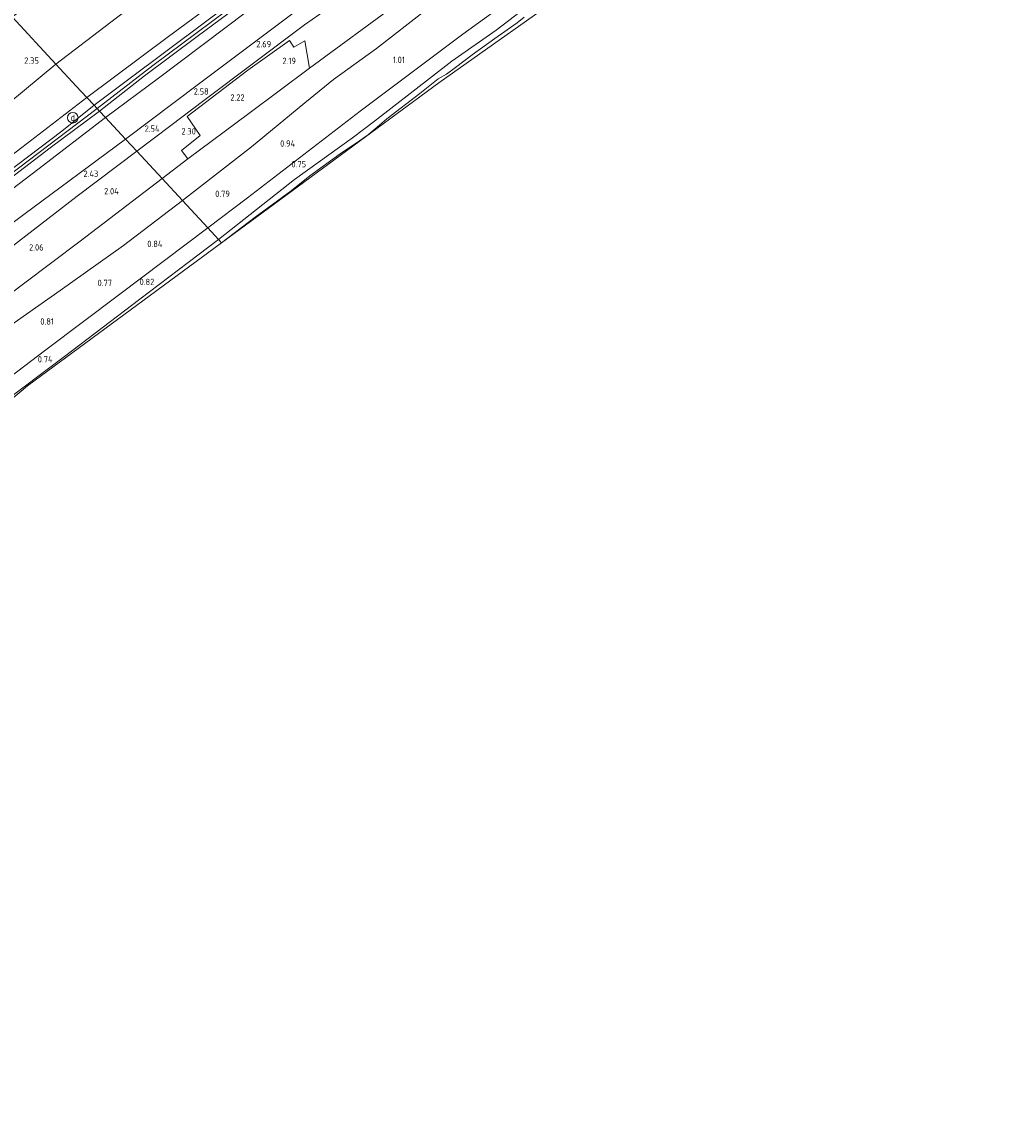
# Model space of a CAD drawing. Extents: x 130905 to 137824, y 412333 to 417928.
# Tile 173 of 256: x 134473 to 134752, y 414934 to 415240. Entities that reach past the tile are written whole.
import ezdxf
from ezdxf.enums import TextEntityAlignment as Align
from ezdxf.lldxf.tags import DXFTag

# ---------------------------------------------------------------- set-up
doc = ezdxf.new("R2010")
doc.units = 0
for name, color, linetype, lineweight in [('B-ME-GR-GRAS-GV', 60, 'Continuous', 13), ('B-ME-GW-TALUD_KRUIN-G', 90, 'Continuous', 18), ('B-ME-GW-TALUD_TEEN-G', 90, 'Continuous', 18), ('B-ME-IE-MEUBILAIR_DIJKPAAL-S', 7, 'Continuous', 25), ('B-ME-IE-TERREINAFSCHEIDING_KUNSTMATIG_HEKWERK-G', 20, 'IE-TERREINAFSCHEIDING-KUNSTMATIG', 18), ('B-ME-KG-GRENS_OPNAME-G', 210, 'KG-OPNAME', 18), ('B-ME-OG-TERREIN_GROEN-GV', 7, 'Continuous', 18), ('B-ME-OG-WATER_SLOOT-G', 120, 'Continuous', 18), ('B-ME-OG-WATER_SLOOT-GV', 120, 'Continuous', 18), ('B-ME-VH-VERHARDING_ASFALT-GV', 252, 'Continuous', 18), ('B-ME-WH-WINTERBED-G', 150, 'WH-WINTERBED', 18), ('X-XX-AL-HOOGTELABEL-S', 7, 'Continuous', 25)]:
    doc.layers.add(name, color=color, linetype=linetype, lineweight=lineweight)
doc.styles.add('NLCS-ISO', font='NLCS-ISO.ttf')
doc.styles.add('NLCS-ISO-ANNOTATIVE-T18', font='NLCS-ISO.ttf', dxfattribs={"height": 1.8})
doc.styles.get("Standard").update_dxf_attribs({"font": 'arial.ttf'})
doc.linetypes.add('IE-TERREINAFSCHEIDING-KUNSTMATIG', pattern='A,4,[82,NLCS.SHX,S=0.75,R=90,X=0,Y=0],4,-2', length=10)
tags = doc.linetypes.add('KG-OPNAME', pattern='A,5.5,-2,["O",Standard,S=1.8,R=0,X=-0.5,Y=-0.9],-2,5.5,-2,[5,NLCS.SHX,S=0.75,R=0,X=0,Y=0],-2', length=19).pattern_tags.tags
tags[6] = DXFTag(74, 10)
tags = doc.linetypes.add('WH-WINTERBED', pattern='A,6,-3.5,["WB",Standard,S=1.8,R=0,X=-1.5,Y=-0.9],-3.5,6,-3.5,6,-3.5,6,-3.5,6,-3.5', length=51).pattern_tags.tags
tags[6] = DXFTag(74, 10)

# ---------------------------------------------------------------- blocks, each defined once
blk = doc.blocks.new('SAL-HOOGTELABEL-SO')
at = {"color": 0, "linetype": 'ByBlock', "lineweight": -2, "style": 'NLCS-ISO-ANNOTATIVE-T18'}
blk.add_attdef('HOOGTE', text='', height=1.8, dxfattribs=at).set_placement((2.79, 0), align=Align.RIGHT)
blk = doc.blocks.new('SIE-DIJKPAAL-SO')
at = {"color": 0, "linetype": 'ByBlock', "lineweight": 18}
blk.add_circle((0, 0), 1.5, dxfattribs=at)
at = {"color": 0, "linetype": 'ByBlock', "lineweight": 18, "style": 'NLCS-ISO'}
blk.add_text('d', height=1.8, dxfattribs=at).set_placement((0, 0), align=Align.MIDDLE_CENTER)

msp = doc.modelspace()

# ---------------------------------------------------------------- linework, layer by layer
at = {"layer": 'B-ME-GR-GRAS-GV'}
for points in [[(134764.129, 415350.627, 0.706), (134732.359, 415328.059, 0.761), (134705.171, 415308.411, 0.793), (134681.599, 415291.571, 0.524), (134674.087, 415286.259, 0.864), (134647.03, 415266.885, 0.801), (134625.354, 415251.25, 0.709), (134617.528, 415245.951, 0.507), (134606.765, 415237.835, 1.008), (134594.285, 415229.016, 0.844), (134572.492, 415212.124, 0.811), (134566.268, 415207.432, 0.799), (134549.876, 415195.653, 0.928), (134528.457, 415178.691, 0.762), (134525.462, 415182.047, 0.809), (134536.676, 415190.458, 0.797), (134568.426, 415214.908, 0.758), (134597.383, 415236.649, 0.77), (134627.288, 415258.405, 0.7), (134661.782, 415283.132, 0.752), (134693.586, 415306.052, 0.724), (134725.16, 415328.745, 0.671), (134757.621, 415351.321, 0.673)], [(134531.115, 415244.857, 6.325), (134515.097, 415232.952, 6.338), (134501.732, 415222.81, 6.288), (134493.383, 415216.631, 6.268), (134491.359, 415218.813, 6.109), (134514.371, 415236.021, 6.186), (134543.53, 415257.537, 6.215)], [(134536.426, 415243.016, 6.071), (134511.54, 415224.271, 6.089), (134496.588, 415213.176, 6.071), (134494.939, 415214.992, 6.255), (134507.597, 415224.881, 6.318), (134522.442, 415235.996, 6.33), (134539.393, 415248.655, 6.255)], [(134579.224, 415245.542, 1.806), (134554.162, 415227.092, 1.865), (134552.812, 415234.774, 2.203), (134549.714, 415232.989, 2.328), (134548.501, 415234.891, 2.365), (134536.752, 415226.473, 2.365), (134519.687, 415213.415, 2.353), (134523.302, 415208.04, 2.09), (134518.031, 415203.879, 2.103), (134519.872, 415201.465, 1.978), (134512.556, 415195.961, 1.963), (134505.413, 415203.626, 2.505), (134515.035, 415210.948, 2.48), (134524.393, 415217.935, 2.43), (134552.728, 415239.341, 2.518), (134563.533, 415246.913, 2.505)], [(134587.031, 415243.563, 0.95), (134573.017, 415232.638, 0.904), (134560.938, 415223.892, 0.85), (134552.828, 415217.267, 0.892), (134537.836, 415204.837, 0.803), (134518.321, 415189.745, 0.876), (134512.556, 415195.961, 1.963), (134519.872, 415201.465, 1.978), (134537.017, 415214.279, 1.921), (134554.162, 415227.092, 1.865), (134579.224, 415245.542, 1.806)], [(134614.742, 415241.431, -0.237), (134612.739, 415239.853, -0.237), (134606.408, 415235.416, -0.237), (134600.055, 415230.852, -0.237), (134595.342, 415227.285, -0.237), (134592.792, 415225.432, -0.237), (134590.469, 415224.036, -0.237), (134585.267, 415219.966, -0.237), (134575.977, 415212.785, -0.237), (134572.677, 415209.927, -0.237), (134570.81, 415208.361, -0.237), (134568.271, 415206.599, -0.237), (134562.84, 415202.928, -0.237), (134554.29, 415196.661, -0.237), (134548.997, 415192.43, -0.237), (134538.796, 415185.02, -0.237), (134529.338, 415177.754, -0.237), (134528.457, 415178.691, 0.762), (134549.876, 415195.653, 0.928), (134566.268, 415207.432, 0.799), (134572.492, 415212.124, 0.811), (134594.285, 415229.016, 0.844), (134606.765, 415237.835, 1.008), (134617.528, 415245.951, 0.507)], [(134470.283, 415241.535, 1.849), (134482.604, 415228.251, 2.715), (134464.809, 415213.567, 2.809)], [(134448.458, 415186.012, 6.116), (134473.007, 415204.693, 6.11), (134491.359, 415218.813, 6.109), (134493.383, 415216.631, 6.268), (134484.265, 415209.28, 6.293), (134462.123, 415192.527, 6.255)], [(134468.129, 415194.752, 6.305), (134481.015, 415204.597, 6.305), (134494.939, 415214.992, 6.255), (134496.588, 415213.176, 6.071), (134477.546, 415198.472, 6.065), (134455.65, 415181.817, 6.047)], [(134466.812, 415132.093, 0.887), (134485.004, 415145.747, 0.837), (134506.269, 415161.916, 0.874), (134519.93, 415172.264, 0.774), (134528.457, 415178.691, 0.762), (134529.338, 415177.754, -0.237), (134474.628, 415137.446, 0.275), (134460.518, 415125.686, -0.237)]]:
    msp.add_polyline3d(points, dxfattribs=at)
for points in [[(134499.716, 415241.279, 2.706), (134482.604, 415228.251, 2.715), (134470.283, 415241.535, 1.849), (134481.703, 415249.428, 1.939), (134499.443, 415261.507, 2.074), (134519.105, 415276.638, 1.975), (134538.767, 415291.769, 1.875), (134555.356, 415303.672, 1.788), (134561.307, 415295.636, 2.358), (134561.485, 415295.395, 2.375), (134563.836, 415292.275, 2.475), (134565.602, 415289.931, 2.55), (134558.283, 415284.546, 2.778), (134527.434, 415262.277, 2.665)], [(134514.371, 415236.021, 6.186), (134491.359, 415218.813, 6.109), (134488.32, 415222.048, 4.53), (134482.604, 415228.251, 2.715), (134499.716, 415241.279, 2.706), (134527.434, 415262.277, 2.665), (134558.283, 415284.546, 2.778), (134565.602, 415289.931, 2.55), (134569.925, 415283.999, 4.488), (134573.275, 415279.548, 6.013), (134543.53, 415257.537, 6.215)], [(134522.819, 415222.578, 2.751), (134502.276, 415207.043, 2.749), (134496.588, 415213.176, 6.071), (134511.54, 415224.271, 6.089), (134536.426, 415243.016, 6.071), (134553.448, 415255.667, 6.104), (134570.471, 415268.318, 6.137), (134577.816, 415273.701, 6.225), (134582.583, 415266.646, 2.809), (134551.846, 415244.282, 2.766)], [(134515.035, 415210.948, 2.48), (134505.413, 415203.626, 2.505), (134502.276, 415207.043, 2.749), (134522.819, 415222.578, 2.751), (134551.846, 415244.282, 2.766), (134582.583, 415266.646, 2.809), (134585.517, 415263.072, 2.518), (134574.929, 415255.41, 2.505), (134563.533, 415246.913, 2.505), (134552.728, 415239.341, 2.518), (134524.393, 415217.935, 2.43)], [(134379.584, 415130.943, 5.996), (134358.358, 415113.602, 6.198), (134351.671, 415107.671, 6.259), (134350.654, 415107.271, 6.225), (134349.269, 415109.17, 5.45), (134346.797, 415112.15, 4.475), (134342.826, 415117.029, 3.338), (134340.513, 415120.031, 2.763), (134343.101, 415119.574, 2.72), (134349.912, 415124.517, 2.541), (134360.333, 415132.77, 2.409), (134366.068, 415137.935, 2.376), (134370.241, 415141.268, 2.5), (134386.453, 415152.559, 2.698), (134416.638, 415176.486, 2.8), (134440.627, 415194.71, 2.781), (134464.809, 415213.567, 2.809), (134482.604, 415228.251, 2.715), (134488.32, 415222.048, 4.53), (134491.359, 415218.813, 6.109), (134473.007, 415204.693, 6.11), (134448.458, 415186.012, 6.116), (134423.889, 415166.587, 6.043), (134398.65, 415146.422, 6.021)], [(134363.516, 415097.954, 2.816), (134363.5, 415096.637, 2.605), (134359.574, 415098.788, 4.518), (134355.794, 415100.851, 6.193), (134359.309, 415105.5, 6.128), (134372.79, 415117.111, 6.088), (134400.457, 415138.633, 6.092), (134427.871, 415160.024, 6.067), (134455.65, 415181.817, 6.047), (134477.546, 415198.472, 6.065), (134496.588, 415213.176, 6.071), (134502.276, 415207.043, 2.749), (134473.553, 415185.79, 2.725), (134456.718, 415173.203, 2.7), (134440.009, 415160.194, 2.675), (134422.779, 415146.052, 2.62), (134405.308, 415132.331, 2.565), (134389.388, 415119.441, 2.604), (134373.388, 415106.368, 2.642), (134366.206, 415100.636, 2.737)], [(134369.409, 415096.492, 2.405), (134364.108, 415096.305, 2.605), (134363.5, 415096.637, 2.605), (134363.516, 415097.954, 2.816), (134366.206, 415100.636, 2.737), (134373.388, 415106.368, 2.642), (134389.388, 415119.441, 2.604), (134405.308, 415132.331, 2.565), (134422.779, 415146.052, 2.62), (134440.009, 415160.194, 2.675), (134456.718, 415173.203, 2.7), (134473.553, 415185.79, 2.725), (134502.276, 415207.043, 2.749), (134505.413, 415203.626, 2.505), (134488.622, 415190.933, 2.518), (134472.081, 415178.195, 2.505), (134453.946, 415164.142, 2.38), (134438.556, 415152.182, 2.418), (134426.091, 415142.292, 2.405), (134418.811, 415136.687, 2.355), (134406.324, 415126.512, 2.405), (134394.929, 415117.345, 2.43), (134383.579, 415108.2, 2.38), (134372.445, 415099.078, 2.443)], [(134377.831, 415089.382, 1.608), (134375.964, 415085.579, 1.568), (134369.409, 415096.492, 2.405), (134372.445, 415099.078, 2.443), (134383.579, 415108.2, 2.38), (134394.929, 415117.345, 2.43), (134406.324, 415126.512, 2.405), (134418.811, 415136.687, 2.355), (134426.091, 415142.292, 2.405), (134438.556, 415152.182, 2.418), (134453.946, 415164.142, 2.38), (134472.081, 415178.195, 2.505), (134488.622, 415190.933, 2.518), (134505.413, 415203.626, 2.505), (134512.556, 415195.961, 1.963), (134489.455, 415178.258, 1.909), (134473.485, 415166.213, 1.876), (134457.515, 415154.169, 1.842), (134428.953, 415131.493, 1.836), (134414.997, 415120.539, 1.824), (134395.516, 415105.103, 1.829), (134384.217, 415096.311, 1.733)], [(134379.13, 415084.308, 0.941), (134378.304, 415081.973, 0.982), (134375.964, 415085.579, 1.568), (134377.831, 415089.382, 1.608), (134384.217, 415096.311, 1.733), (134395.516, 415105.103, 1.829), (134414.997, 415120.539, 1.824), (134428.953, 415131.493, 1.836), (134457.515, 415154.169, 1.842), (134473.485, 415166.213, 1.876), (134489.455, 415178.258, 1.909), (134512.556, 415195.961, 1.963), (134518.321, 415189.745, 0.876), (134501.668, 415177.014, 0.921), (134483.825, 415164.36, 0.89), (134458.75, 415146.752, 0.855), (134427.971, 415126.804, 1.474), (134416.415, 415118.684, 1.574), (134402.23, 415107.729, 1.511), (134391.244, 415099.096, 1.524), (134385.098, 415093.609, 1.149), (134384.693, 415090.189, 1.032), (134380.925, 415086.706, 0.994)], [(134380.726, 415066.832, 0.812), (134379.59, 415065.688, 0.962), (134378.276, 415066.482, 1.049), (134377.723, 415071.093, 0.995), (134380.791, 415073.338, 1.033), (134390.446, 415080.588, 0.895), (134402.872, 415089.54, 0.938), (134422.035, 415103.728, 0.835), (134451.245, 415125.995, 0.904), (134479.782, 415147.561, 0.779), (134500.607, 415163.283, 0.776), (134525.462, 415182.047, 0.809), (134528.457, 415178.691, 0.762), (134519.93, 415172.264, 0.774), (134506.269, 415161.916, 0.874), (134485.004, 415145.747, 0.837), (134466.812, 415132.093, 0.887), (134453.583, 415122.076, 0.862), (134435.869, 415108.72, 0.912), (134425.882, 415101.404, 0.962), (134416.941, 415094.672, 0.712), (134408.9, 415088.479, 0.724), (134401.779, 415083.121, 0.912), (134393.523, 415076.505, 0.837)]]:
    msp.add_polyline3d(points, close=True, dxfattribs=at)
at = {"layer": 'B-ME-GW-TALUD_KRUIN-G'}
for points in [[(134758.596, 415408.513, 6.229), (134736.254, 415393.171, 6.193), (134708.879, 415374.22, 6.211), (134680, 415354.47, 6.279), (134649.332, 415333.459, 6.147), (134630.543, 415320.271, 6.297), (134604.828, 415302.271, 6.155), (134580.335, 415285.131, 6.196), (134573.275, 415279.548, 6.013), (134543.53, 415257.537, 6.215), (134514.371, 415236.021, 6.186), (134491.359, 415218.813, 6.109)], [(134763.274, 415402.528, 5.939), (134731.832, 415380.984, 6.006), (134700.39, 415359.441, 6.073), (134676.92, 415343.196, 6.037), (134651.931, 415325.989, 6.055), (134621.859, 415304.595, 6.015), (134593.163, 415284.647, 6.052), (134577.816, 415273.701, 6.225), (134570.471, 415268.318, 6.137), (134553.448, 415255.667, 6.104), (134536.426, 415243.016, 6.071), (134511.54, 415224.271, 6.089), (134496.588, 415213.176, 6.071)], [(134777.051, 415384.901, 1.834), (134747.382, 415364.22, 1.801), (134718.49, 415344.689, 1.813), (134700.454, 415332.486, 1.892), (134682.419, 415320.283, 1.97), (134664.525, 415307.938, 1.879), (134646.63, 415295.593, 1.787), (134618.442, 415274.86, 1.85), (134607.833, 415267.191, 1.944), (134579.224, 415245.542, 1.806), (134554.162, 415227.092, 1.865), (134537.017, 415214.279, 1.921), (134519.872, 415201.465, 1.978), (134512.556, 415195.961, 1.963)], [(134337.281, 415121.171, 2.991), (134341.627, 415114.976, 4.212), (134345.107, 415110.22, 5.299), (134346.628, 415108.205, 5.749), (134348.443, 415106.448, 6.202), (134350.654, 415107.271, 6.225), (134351.671, 415107.671, 6.259), (134358.358, 415113.602, 6.198), (134379.584, 415130.943, 5.996), (134398.65, 415146.422, 6.021), (134423.889, 415166.587, 6.043), (134448.458, 415186.012, 6.116), (134473.007, 415204.693, 6.11), (134491.359, 415218.813, 6.109)], [(134355.794, 415100.851, 6.193), (134359.309, 415105.5, 6.128), (134372.79, 415117.111, 6.088), (134400.457, 415138.633, 6.092), (134427.871, 415160.024, 6.067), (134455.65, 415181.817, 6.047), (134477.546, 415198.472, 6.065), (134496.588, 415213.176, 6.071)], [(134395.516, 415105.103, 1.829), (134414.997, 415120.539, 1.824), (134428.953, 415131.493, 1.836), (134457.515, 415154.169, 1.842), (134473.485, 415166.213, 1.876), (134489.455, 415178.258, 1.909), (134512.556, 415195.961, 1.963)]]:
    msp.add_polyline3d(points, dxfattribs=at)
at = {"layer": 'B-ME-GW-TALUD_TEEN-G'}
for points in [[(134749.976, 415419.542, 2.529), (134732.507, 415407.85, 2.529), (134713.817, 415394.861, 2.641), (134683.811, 415373.622, 2.745), (134655.399, 415354.135, 2.684), (134638.466, 415342.439, 2.686), (134621.533, 415330.743, 2.687), (134589.782, 415307.838, 2.648), (134565.602, 415289.931, 2.55), (134558.283, 415284.546, 2.778), (134527.434, 415262.277, 2.665), (134499.716, 415241.279, 2.706), (134482.604, 415228.251, 2.715)], [(134768.098, 415396.355, 2.669), (134735.778, 415374.661, 2.804), (134719.226, 415362.917, 2.768), (134702.674, 415351.174, 2.732), (134679.893, 415335.403, 2.711), (134657.113, 415319.633, 2.69), (134636.475, 415305.056, 2.743), (134620.018, 415293.27, 2.682), (134603.561, 415281.484, 2.621), (134582.583, 415266.646, 2.809), (134551.846, 415244.282, 2.766), (134522.819, 415222.578, 2.751), (134502.276, 415207.043, 2.749)], [(134518.321, 415189.745, 0.876), (134537.836, 415204.837, 0.803), (134552.828, 415217.267, 0.892), (134560.938, 415223.892, 0.85), (134573.017, 415232.638, 0.904), (134587.031, 415243.563, 0.95), (134598.995, 415251.563, 1.002), (134623.42, 415269.787, 0.856), (134627.892, 415273.11, 0.683), (134634.593, 415278.243, 0.791), (134645.277, 415286.591, 0.61), (134650.036, 415290.152, 0.556), (134663.048, 415299.454, 0.697), (134679.944, 415311.062, 0.867), (134697.902, 415323.676, 1.173), (134711.909, 415333.518, 0.971), (134726.754, 415342.971, 0.901), (134741.19, 415352.572, 0.949), (134766.697, 415370.622, 1.118), (134780.249, 415380.81, 1.075)], [(134343.101, 415119.574, 2.72), (134349.912, 415124.517, 2.541), (134360.333, 415132.77, 2.409), (134366.068, 415137.935, 2.376), (134370.241, 415141.268, 2.5), (134386.453, 415152.559, 2.698), (134416.638, 415176.486, 2.8), (134440.627, 415194.71, 2.781), (134464.809, 415213.567, 2.809), (134482.604, 415228.251, 2.715)], [(134368.35, 415088.179, 2.162), (134365.777, 415092.353, 2.451), (134364.19, 415095.086, 2.815), (134363.5, 415096.637, 2.605), (134363.516, 415097.954, 2.816), (134366.206, 415100.636, 2.737), (134373.388, 415106.368, 2.642), (134389.388, 415119.441, 2.604), (134405.308, 415132.331, 2.565), (134422.779, 415146.052, 2.62), (134440.009, 415160.194, 2.675), (134456.718, 415173.203, 2.7), (134473.553, 415185.79, 2.725), (134502.276, 415207.043, 2.749)], [(134518.321, 415189.745, 0.876), (134501.668, 415177.014, 0.921), (134483.825, 415164.36, 0.89), (134458.75, 415146.752, 0.855), (134438.657, 415129.35, 0.978), (134415.367, 415111.795, 0.996), (134393.046, 415095.383, 1.002), (134384.693, 415090.189, 1.032), (134380.925, 415086.706, 0.994), (134379.13, 415084.308, 0.941), (134378.304, 415081.973, 0.982), (134377.144, 415078.696, 1.04)]]:
    msp.add_polyline3d(points, dxfattribs=at)
at = {"layer": 'B-ME-IE-TERREINAFSCHEIDING_KUNSTMATIG_HEKWERK-G'}
for points in [[(134505.413, 415203.626, 2.505), (134515.035, 415210.948, 2.48), (134524.393, 415217.935, 2.43), (134552.728, 415239.341, 2.518), (134563.533, 415246.913, 2.505), (134574.929, 415255.41, 2.505), (134585.517, 415263.072, 2.518), (134582.583, 415266.646, 2.809)], [(134369.409, 415096.492, 2.405), (134372.445, 415099.078, 2.443), (134383.579, 415108.2, 2.38), (134394.929, 415117.345, 2.43), (134406.324, 415126.512, 2.405), (134418.811, 415136.687, 2.355), (134426.091, 415142.292, 2.405), (134438.556, 415152.182, 2.418), (134453.946, 415164.142, 2.38), (134472.081, 415178.195, 2.505), (134488.622, 415190.933, 2.518), (134505.413, 415203.626, 2.505)]]:
    msp.add_polyline3d(points, dxfattribs=at)
at = {"layer": 'B-ME-KG-GRENS_OPNAME-G'}
for points in [[(134529.338, 415177.754, -0.237), (134547.486, 415191.125, -0.237), (134590.613, 415222.9, -0.403), (134630.782, 415251.456, -0.369), (134718.505, 415313.818, -0.445), (134754.271, 415338.924, -0.237), (134792.249, 415365.583, 0.01)], [(134239.306, 414934.15, 0.97), (134286.332, 414976.238, 0.845), (134287.17, 414976.988, -0.086), (134288.119, 414977.837, -0.086), (134288.992, 414978.618, 0.858), (134290.369, 414979.851, 0.907), (134291.781, 414981.114, 0.892), (134321.278, 415007.514, 0.865), (134351.991, 415035.001, 0.789), (134355.829, 415038.436, 0.738), (134379.041, 415057.781, 0.969), (134380.16, 415058.714, 0.987), (134382.215, 415060.427, 1.01), (134383.06, 415061.131, 1.025), (134409.074, 415082.812, 0.539), (134409.92, 415083.517, -0.237), (134410.269, 415083.808, -0.237), (134419.657, 415091.633, -0.237), (134431.323, 415101.355, -0.237), (134460.518, 415125.686, -0.237), (134474.628, 415137.446, 0.275), (134529.338, 415177.754, -0.237)]]:
    msp.add_polyline3d(points, dxfattribs=at)
at = {"layer": 'B-ME-OG-TERREIN_GROEN-GV'}
msp.add_polyline3d([(134627.288, 415258.405, 0.7), (134597.383, 415236.649, 0.77), (134568.426, 415214.908, 0.758), (134536.676, 415190.458, 0.797), (134525.462, 415182.047, 0.809), (134518.321, 415189.745, 0.876), (134537.836, 415204.837, 0.803), (134552.828, 415217.267, 0.892), (134560.938, 415223.892, 0.85), (134573.017, 415232.638, 0.904), (134587.031, 415243.563, 0.95)], dxfattribs=at)
for points in [[(134548.501, 415234.891, 2.365), (134549.714, 415232.989, 2.328), (134552.812, 415234.774, 2.203), (134554.162, 415227.092, 1.865), (134537.017, 415214.279, 1.921), (134519.872, 415201.465, 1.978), (134518.031, 415203.879, 2.103), (134523.302, 415208.04, 2.09), (134519.687, 415213.415, 2.353), (134536.752, 415226.473, 2.365)], [(134380.791, 415073.338, 1.033), (134377.723, 415071.093, 0.995), (134378.584, 415078.746, 0.957), (134379.631, 415079.843, 0.945), (134386.832, 415086.277, 1.003), (134384.693, 415090.189, 1.032), (134393.046, 415095.383, 1.002), (134415.367, 415111.795, 0.996), (134438.657, 415129.35, 0.978), (134458.75, 415146.752, 0.855), (134483.825, 415164.36, 0.89), (134501.668, 415177.014, 0.921), (134518.321, 415189.745, 0.876), (134525.462, 415182.047, 0.809), (134500.607, 415163.283, 0.776), (134479.782, 415147.561, 0.779), (134451.245, 415125.995, 0.904), (134422.035, 415103.728, 0.835), (134402.872, 415089.54, 0.938), (134390.446, 415080.588, 0.895)]]:
    msp.add_polyline3d(points, close=True, dxfattribs=at)
at = {"layer": 'B-ME-OG-WATER_SLOOT-G'}
for points in [[(134528.457, 415178.691, 0.762), (134549.876, 415195.653, 0.928), (134566.268, 415207.432, 0.799), (134572.492, 415212.124, 0.811), (134594.285, 415229.016, 0.844), (134606.765, 415237.835, 1.008), (134617.528, 415245.951, 0.507), (134625.354, 415251.25, 0.709), (134647.03, 415266.885, 0.801), (134674.087, 415286.259, 0.864), (134681.599, 415291.571, 0.524), (134705.171, 415308.411, 0.793), (134732.359, 415328.059, 0.761), (134764.129, 415350.627, 0.706), (134789.632, 415368.805, 0.692)], [(134528.457, 415178.691, 0.762), (134519.93, 415172.264, 0.774), (134506.269, 415161.916, 0.874), (134485.004, 415145.747, 0.837), (134466.812, 415132.093, 0.887), (134453.583, 415122.076, 0.862), (134435.869, 415108.72, 0.912), (134425.882, 415101.404, 0.962), (134416.941, 415094.672, 0.712), (134408.9, 415088.479, 0.724), (134401.779, 415083.121, 0.912), (134393.523, 415076.505, 0.837), (134380.726, 415066.832, 0.812), (134379.59, 415065.688, 0.962)]]:
    msp.add_polyline3d(points, dxfattribs=at)
at = {"layer": 'B-ME-OG-WATER_SLOOT-GV'}
msp.add_polyline3d([(134630.782, 415251.456, -0.369), (134590.613, 415222.9, -0.403), (134547.486, 415191.125, -0.237), (134529.338, 415177.754, -0.237), (134538.796, 415185.02, -0.237), (134548.997, 415192.43, -0.237), (134554.29, 415196.661, -0.237), (134562.84, 415202.928, -0.237), (134568.271, 415206.599, -0.237), (134570.81, 415208.361, -0.237), (134572.677, 415209.927, -0.237), (134575.977, 415212.785, -0.237), (134585.267, 415219.966, -0.237), (134590.469, 415224.036, -0.237), (134592.792, 415225.432, -0.237), (134595.342, 415227.285, -0.237), (134600.055, 415230.852, -0.237), (134606.408, 415235.416, -0.237), (134612.739, 415239.853, -0.237), (134614.742, 415241.431, -0.237)], dxfattribs=at)
at = {"layer": 'B-ME-VH-VERHARDING_ASFALT-GV'}
for points in [[(134539.393, 415248.655, 6.255), (134522.442, 415235.996, 6.33), (134507.597, 415224.881, 6.318), (134494.939, 415214.992, 6.255), (134493.383, 415216.631, 6.268), (134501.732, 415222.81, 6.288), (134515.097, 415232.952, 6.338), (134531.115, 415244.857, 6.325)], [(134462.123, 415192.527, 6.255), (134484.265, 415209.28, 6.293), (134493.383, 415216.631, 6.268), (134494.939, 415214.992, 6.255), (134481.015, 415204.597, 6.305), (134468.129, 415194.752, 6.305)]]:
    msp.add_polyline3d(points, dxfattribs=at)
at = {"layer": 'B-ME-WH-WINTERBED-G'}
for points in [[(134761.039, 415405.388, 6.094), (134740.135, 415391.169, 6.151), (134719.232, 415376.95, 6.208), (134700.352, 415363.893, 6.208), (134681.472, 415350.836, 6.208), (134645.079, 415325.468, 6.246), (134608.725, 415299.954, 6.237), (134575.707, 415276.474, 6.295), (134557.353, 415263.02, 6.261), (134539, 415249.567, 6.227), (134509.94, 415227.818, 6.207), (134494.232, 415215.737, 6.222)], [(134494.232, 415215.737, 6.222), (134463.818, 415192.658, 6.229), (134441.711, 415175.75, 6.115), (134416.201, 415155.824, 6.115), (134393.799, 415138.069, 6.196), (134370.34, 415119.177, 6.225), (134348.628, 415101.169, 6.28), (134327.739, 415083.152, 6.315), (134303.196, 415062.353, 6.304), (134278.438, 415040.997, 6.208), (134260.654, 415025.683, 6.175), (134241.367, 415009.287, 6.237), (134222.829, 414993.451, 6.307), (134205.944, 414978.64, 6.212)]]:
    msp.add_polyline3d(points, dxfattribs=at)

# ---------------------------------------------------------------- block references
at = {"layer": 'B-ME-IE-MEUBILAIR_DIJKPAAL-S'}
msp.add_blockref('SIE-DIJKPAAL-SO', (134487.376, 415213.098, 6.385), dxfattribs=at)
at = {"layer": 'X-XX-AL-HOOGTELABEL-S'}
for p, values in [((134540.549, 415232.97, 2.692), {'HOOGTE': '2.69'}), ((134475.023, 415228.314, 2.354), {'HOOGTE': '2.35'}), ((134547.526, 415228.23, 2.192), {'HOOGTE': '2.19'}), ((134578.268, 415228.536, 1.012), {'HOOGTE': '1.01'}), ((134522.925, 415219.602, 2.58), {'HOOGTE': '2.58'}), ((134533.055, 415217.902, 2.217), {'HOOGTE': '2.22'}), ((134509.069, 415209.127, 2.542), {'HOOGTE': '2.54'}), ((134519.3, 415208.362, 2.304), {'HOOGTE': '2.30'}), ((134547.316, 415204.92, 0.937), {'HOOGTE': '0.94'}), ((134550.403, 415199.1, 0.748), {'HOOGTE': '0.75'}), ((134491.786, 415196.387, 2.43), {'HOOGTE': '2.43'}), ((134497.56, 415191.459, 2.037), {'HOOGTE': '2.04'}), ((134528.905, 415190.73, 0.792), {'HOOGTE': '0.79'}), ((134476.362, 415175.609, 2.062), {'HOOGTE': '2.06'}), ((134509.883, 415176.593, 0.837), {'HOOGTE': '0.84'}), ((134495.661, 415165.571, 0.767), {'HOOGTE': '0.77'}), ((134507.588, 415165.859, 0.817), {'HOOGTE': '0.82'}), ((134479.28, 415154.703, 0.812), {'HOOGTE': '0.81'}), ((134478.887, 415144.04, 0.742), {'HOOGTE': '0.74'})]:
    msp.add_blockref('SAL-HOOGTELABEL-SO', p, dxfattribs=at).add_auto_attribs(values)

doc.saveas('drawing.dxf')
